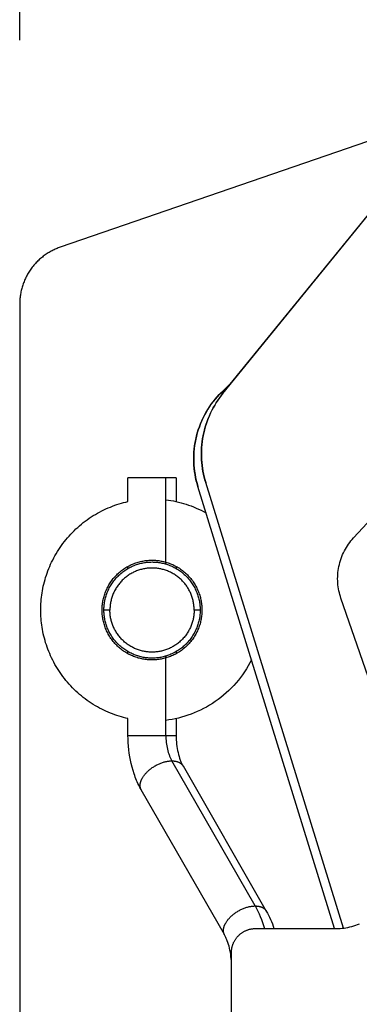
# Model space of a CAD drawing. Header units: millimetres. Extents: x -7950 to -6950, y 4408 to 5408.
# Tile 94 of 111: x -7267 to -7238, y 5146 to 5228. Entities that reach past the tile are written whole.
import ezdxf

# ---------------------------------------------------------------- set-up
doc = ezdxf.new("R2010")
doc.units = ezdxf.units.MM
doc.layers.add('SHOW Mini_Barndoor 002', color=7, linetype='Continuous', true_color=0x000000)
doc.styles.add('Arial Standard', font='txt')
doc.dimstyles.get("Standard").update_dxf_attribs({"dimscale": 10, "dimtxt": 2.5, "dimasz": 3, "dimexe": 1, "dimexo": 0.5, "dimgap": 0.8, "dimtad": 1, "dimtoh": 1, "dimzin": 1, "dimdsep": 46, "dimtxsty": 'Arial Standard', "dimblk": 'OPEN90', "dimcen": 2.5, "dimadec": 1, "dimazin": 1, "dimtfac": 1, "dimtdec": 4, "dimtix": 1, "dimtofl": 0, "dimtmove": 1, "dimatfit": 3, "dimldrblk": 'OPEN90', "dimfxl": 1, "dimtolj": 1, "dimtzin": 1, "dimarcsym": 0})

# ---------------------------------------------------------------- blocks, each defined once
blk = doc.blocks.new('*D4')
at = {"layer": 'Defpoints', "color": 0}
for p in [(-7056.051, 5313.659), (-7266.551, 5219.989), (-7056.051, 5219.989)]:
    blk.add_point(p, dxfattribs=at)
at = {"layer": 'SHOW Mini_Barndoor 002', "color": 0, "lineweight": -2}
for p, q in [((-7266.551, 5225.989), (-7266.551, 5316.659)), ((-7056.051, 5225.989), (-7056.051, 5316.659)), ((-7260.551, 5313.659), (-7062.051, 5313.659))]:
    blk.add_line(p, q, dxfattribs=at)
at = {"layer": 'SHOW Mini_Barndoor 002', "color": 0}
for points in [[(-7260.551, 5314.659), (-7260.551, 5312.659), (-7266.551, 5313.659)], [(-7062.051, 5312.659), (-7062.051, 5314.659), (-7056.051, 5313.659)]]:
    blk.add_solid(points, dxfattribs=at)
at = {"layer": 'SHOW Mini_Barndoor 002', "color": 0, "insert": (-7161.301, 5320.654), "char_height": 9, "attachment_point": 5, "style": 'Arial Standard'}
blk.add_mtext('\\A1;210.50', dxfattribs=at)

msp = doc.modelspace()

# ---------------------------------------------------------------- linework, layer by layer
at = {"layer": 'SHOW Mini_Barndoor 002', "color": 18, "lineweight": -3, "true_color": 0x000000}
for points in [[(-7118.527, 5258.578), (-7263.179, 5208.771)], [(-7249.653, 5196.614), (-7234.718, 5214.968)], [(-7249.653, 5196.597), (-7234.718, 5214.951)], [(-7263.179, 5208.771), (-7263.264, 5208.741), (-7263.35, 5208.708), (-7263.435, 5208.675), (-7263.521, 5208.639), (-7263.606, 5208.601), (-7263.691, 5208.562), (-7263.775, 5208.521), (-7263.859, 5208.478), (-7263.943, 5208.434), (-7264.026, 5208.388), (-7264.109, 5208.339), (-7264.191, 5208.289), (-7264.272, 5208.238), (-7264.353, 5208.184), (-7264.433, 5208.129), (-7264.512, 5208.072), (-7264.59, 5208.014), (-7264.667, 5207.953), (-7264.743, 5207.891), (-7264.818, 5207.828), (-7264.893, 5207.763), (-7264.965, 5207.696), (-7265.037, 5207.627), (-7265.108, 5207.557), (-7265.177, 5207.486), (-7265.245, 5207.413), (-7265.311, 5207.339), (-7265.376, 5207.263), (-7265.44, 5207.186), (-7265.502, 5207.107), (-7265.562, 5207.028), (-7265.621, 5206.947), (-7265.679, 5206.865), (-7265.734, 5206.782), (-7265.788, 5206.698), (-7265.84, 5206.612), (-7265.891, 5206.526), (-7265.939, 5206.439), (-7265.986, 5206.351), (-7266.031, 5206.263), (-7266.074, 5206.173), (-7266.116, 5206.083), (-7266.155, 5205.992), (-7266.193, 5205.901), (-7266.228, 5205.809), (-7266.262, 5205.717), (-7266.294, 5205.624), (-7266.324, 5205.531), (-7266.352, 5205.438), (-7266.378, 5205.345), (-7266.403, 5205.251), (-7266.425, 5205.157), (-7266.445, 5205.064), (-7266.464, 5204.97), (-7266.481, 5204.876), (-7266.496, 5204.782), (-7266.509, 5204.689), (-7266.52, 5204.596), (-7266.53, 5204.503), (-7266.537, 5204.41), (-7266.543, 5204.318), (-7266.547, 5204.226), (-7266.55, 5204.134), (-7266.551, 5204.043)], [(-7266.551, 5204.043), (-7266.551, 5023.113)], [(-7249.79, 5196.687), (-7248.753, 5197.719)], [(-7249.79, 5196.705), (-7249.966, 5196.523), (-7250.139, 5196.334), (-7250.306, 5196.138), (-7250.467, 5195.935), (-7250.623, 5195.725), (-7250.773, 5195.509), (-7250.916, 5195.286), (-7251.053, 5195.058), (-7251.182, 5194.824), (-7251.303, 5194.584), (-7251.417, 5194.34), (-7251.522, 5194.091), (-7251.619, 5193.838), (-7251.707, 5193.581), (-7251.786, 5193.322), (-7251.857, 5193.059), (-7251.918, 5192.794), (-7251.969, 5192.527), (-7252.012, 5192.259), (-7252.045, 5191.99), (-7252.068, 5191.721), (-7252.083, 5191.452), (-7252.087, 5191.184), (-7252.083, 5190.917), (-7252.07, 5190.651), (-7252.048, 5190.387), (-7252.017, 5190.126), (-7251.977, 5189.867), (-7251.93, 5189.612), (-7251.874, 5189.361), (-7251.81, 5189.113), (-7251.74, 5188.87)], [(-7251.74, 5188.852), (-7251.81, 5189.096), (-7251.874, 5189.343), (-7251.93, 5189.595), (-7251.977, 5189.85), (-7252.017, 5190.108), (-7252.048, 5190.37), (-7252.07, 5190.633), (-7252.083, 5190.899), (-7252.087, 5191.166), (-7252.083, 5191.435), (-7252.068, 5191.704), (-7252.045, 5191.973), (-7252.012, 5192.242), (-7251.969, 5192.51), (-7251.918, 5192.777), (-7251.857, 5193.041), (-7251.786, 5193.304), (-7251.707, 5193.564), (-7251.619, 5193.821), (-7251.522, 5194.074), (-7251.417, 5194.322), (-7251.303, 5194.567), (-7251.182, 5194.806), (-7251.053, 5195.04), (-7250.916, 5195.269), (-7250.773, 5195.491), (-7250.623, 5195.708), (-7250.467, 5195.917), (-7250.306, 5196.12), (-7250.139, 5196.317), (-7249.966, 5196.506), (-7249.79, 5196.687)], [(-7249.79, 5196.705), (-7249.79, 5196.687)], [(-7249.653, 5196.614), (-7249.799, 5196.428), (-7249.941, 5196.237), (-7250.079, 5196.04), (-7250.211, 5195.838), (-7250.337, 5195.631), (-7250.458, 5195.419), (-7250.573, 5195.202), (-7250.681, 5194.981), (-7250.783, 5194.756), (-7250.879, 5194.527), (-7250.967, 5194.294), (-7251.049, 5194.059), (-7251.123, 5193.82), (-7251.19, 5193.579), (-7251.249, 5193.336), (-7251.3, 5193.09), (-7251.344, 5192.844), (-7251.38, 5192.596), (-7251.409, 5192.347), (-7251.429, 5192.098), (-7251.442, 5191.849), (-7251.447, 5191.6), (-7251.444, 5191.352), (-7251.434, 5191.105), (-7251.416, 5190.86), (-7251.39, 5190.616), (-7251.358, 5190.374), (-7251.318, 5190.134), (-7251.271, 5189.898), (-7251.218, 5189.664), (-7251.157, 5189.433), (-7251.091, 5189.206)], [(-7251.091, 5189.189), (-7251.157, 5189.416), (-7251.218, 5189.646), (-7251.271, 5189.88), (-7251.318, 5190.117), (-7251.358, 5190.356), (-7251.39, 5190.598), (-7251.416, 5190.842), (-7251.434, 5191.088), (-7251.444, 5191.335), (-7251.447, 5191.583), (-7251.442, 5191.832), (-7251.429, 5192.081), (-7251.409, 5192.33), (-7251.38, 5192.578), (-7251.344, 5192.826), (-7251.3, 5193.073), (-7251.249, 5193.318), (-7251.19, 5193.561), (-7251.123, 5193.803), (-7251.049, 5194.041), (-7250.967, 5194.277), (-7250.879, 5194.509), (-7250.783, 5194.738), (-7250.681, 5194.964), (-7250.573, 5195.185), (-7250.458, 5195.401), (-7250.337, 5195.613), (-7250.211, 5195.82), (-7250.079, 5196.023), (-7249.941, 5196.219), (-7249.799, 5196.411), (-7249.653, 5196.597)], [(-7249.653, 5196.597), (-7249.653, 5196.614)], [(-7238.804, 5184.577), (-7237.266, 5186.217), (-7235.693, 5187.825), (-7234.086, 5189.398), (-7232.446, 5190.936)], [(-7254.404, 5189.578), (-7257.551, 5189.578), (-7257.551, 5189.578)], [(-7257.551, 5187.61), (-7257.551, 5189.578)], [(-7253.551, 5189.578), (-7253.551, 5189.578), (-7253.551, 5189.578), (-7253.551, 5189.578), (-7253.552, 5189.578), (-7253.554, 5189.578), (-7253.564, 5189.578), (-7253.606, 5189.578), (-7253.777, 5189.578), (-7254.404, 5189.578)], [(-7254.404, 5182.41), (-7254.404, 5189.578)], [(-7253.551, 5189.578), (-7253.551, 5187.61)], [(-7251.74, 5188.87), (-7251.74, 5188.852)], [(-7240.375, 5152.078), (-7251.74, 5188.852)], [(-7251.091, 5189.206), (-7251.091, 5189.189)], [(-7239.641, 5152.114), (-7251.091, 5189.189)], [(-7254.404, 5187.757), (-7254.195, 5187.728), (-7253.986, 5187.695), (-7253.775, 5187.656), (-7253.565, 5187.613), (-7253.354, 5187.564), (-7253.143, 5187.509), (-7252.931, 5187.45), (-7252.72, 5187.385), (-7252.51, 5187.314), (-7252.3, 5187.238), (-7252.091, 5187.157), (-7251.883, 5187.07), (-7251.676, 5186.978), (-7251.47, 5186.88), (-7251.266, 5186.776), (-7251.064, 5186.668)], [(-7257.551, 5169.547), (-7257.734, 5169.59), (-7257.918, 5169.636), (-7258.102, 5169.687), (-7258.286, 5169.742), (-7258.469, 5169.801), (-7258.652, 5169.864), (-7258.835, 5169.931), (-7259.017, 5170.002), (-7259.198, 5170.078), (-7259.379, 5170.158), (-7259.558, 5170.241), (-7259.736, 5170.329), (-7259.913, 5170.421), (-7260.088, 5170.518), (-7260.262, 5170.618), (-7260.434, 5170.722), (-7260.604, 5170.831), (-7260.772, 5170.943), (-7260.938, 5171.059), (-7261.101, 5171.179), (-7261.262, 5171.302), (-7261.421, 5171.43), (-7261.577, 5171.561), (-7261.73, 5171.695), (-7261.88, 5171.833), (-7262.027, 5171.974), (-7262.172, 5172.119), (-7262.312, 5172.266), (-7262.45, 5172.417), (-7262.584, 5172.57), (-7262.714, 5172.727), (-7262.841, 5172.886), (-7262.965, 5173.047), (-7263.084, 5173.211), (-7263.2, 5173.377), (-7263.312, 5173.545), (-7263.419, 5173.716), (-7263.523, 5173.888), (-7263.623, 5174.062), (-7263.719, 5174.237), (-7263.81, 5174.414), (-7263.898, 5174.592), (-7263.981, 5174.772), (-7264.06, 5174.952), (-7264.135, 5175.133), (-7264.206, 5175.315), (-7264.273, 5175.498), (-7264.335, 5175.681), (-7264.394, 5175.865), (-7264.448, 5176.049), (-7264.498, 5176.233), (-7264.544, 5176.416), (-7264.587, 5176.6), (-7264.625, 5176.783), (-7264.659, 5176.966), (-7264.69, 5177.149), (-7264.716, 5177.331), (-7264.739, 5177.512), (-7264.758, 5177.692), (-7264.774, 5177.872), (-7264.786, 5178.05), (-7264.794, 5178.227), (-7264.799, 5178.404), (-7264.801, 5178.578), (-7264.799, 5178.753), (-7264.794, 5178.929), (-7264.786, 5179.107), (-7264.774, 5179.285), (-7264.758, 5179.464), (-7264.739, 5179.645), (-7264.716, 5179.826), (-7264.69, 5180.008), (-7264.659, 5180.19), (-7264.625, 5180.373), (-7264.587, 5180.557), (-7264.544, 5180.74), (-7264.498, 5180.924), (-7264.448, 5181.108), (-7264.394, 5181.292), (-7264.335, 5181.475), (-7264.273, 5181.659), (-7264.206, 5181.841), (-7264.135, 5182.023), (-7264.06, 5182.205), (-7263.981, 5182.385), (-7263.898, 5182.564), (-7263.81, 5182.743), (-7263.719, 5182.92), (-7263.623, 5183.095), (-7263.523, 5183.269), (-7263.419, 5183.441), (-7263.312, 5183.611), (-7263.2, 5183.78), (-7263.084, 5183.946), (-7262.965, 5184.11), (-7262.841, 5184.271), (-7262.714, 5184.43), (-7262.584, 5184.586), (-7262.45, 5184.74), (-7262.312, 5184.89), (-7262.172, 5185.038), (-7262.027, 5185.182), (-7261.88, 5185.324), (-7261.73, 5185.462), (-7261.577, 5185.596), (-7261.421, 5185.727), (-7261.262, 5185.854), (-7261.101, 5185.978), (-7260.938, 5186.098), (-7260.772, 5186.214), (-7260.604, 5186.326), (-7260.434, 5186.434), (-7260.262, 5186.539), (-7260.088, 5186.639), (-7259.913, 5186.735), (-7259.736, 5186.827), (-7259.558, 5186.915), (-7259.379, 5186.999), (-7259.198, 5187.079), (-7259.017, 5187.154), (-7258.835, 5187.226), (-7258.652, 5187.293), (-7258.469, 5187.356), (-7258.286, 5187.415), (-7258.102, 5187.47), (-7257.918, 5187.52), (-7257.734, 5187.567), (-7257.551, 5187.61)], [(-7239.844, 5179.557), (-7239.894, 5179.71), (-7239.94, 5179.866), (-7239.981, 5180.024), (-7240.017, 5180.185), (-7240.048, 5180.348), (-7240.074, 5180.513), (-7240.094, 5180.68), (-7240.108, 5180.848), (-7240.117, 5181.017), (-7240.121, 5181.187), (-7240.118, 5181.358), (-7240.109, 5181.529), (-7240.095, 5181.7), (-7240.075, 5181.871), (-7240.049, 5182.041), (-7240.017, 5182.211), (-7239.979, 5182.379), (-7239.935, 5182.546), (-7239.886, 5182.711), (-7239.831, 5182.873), (-7239.771, 5183.034), (-7239.705, 5183.192), (-7239.635, 5183.346), (-7239.559, 5183.498), (-7239.479, 5183.647), (-7239.394, 5183.792), (-7239.305, 5183.933), (-7239.212, 5184.07), (-7239.115, 5184.203), (-7239.015, 5184.332), (-7238.911, 5184.457), (-7238.804, 5184.577)], [(-7255.551, 5174.428), (-7255.643, 5174.429), (-7255.736, 5174.432), (-7255.829, 5174.438), (-7255.924, 5174.445), (-7256.018, 5174.455), (-7256.114, 5174.467), (-7256.21, 5174.481), (-7256.306, 5174.498), (-7256.402, 5174.517), (-7256.499, 5174.538), (-7256.596, 5174.562), (-7256.693, 5174.589), (-7256.789, 5174.618), (-7256.886, 5174.649), (-7256.982, 5174.683), (-7257.078, 5174.72), (-7257.174, 5174.759), (-7257.269, 5174.801), (-7257.363, 5174.845), (-7257.457, 5174.892), (-7257.549, 5174.941), (-7257.641, 5174.993), (-7257.732, 5175.048), (-7257.822, 5175.105), (-7257.91, 5175.164), (-7257.997, 5175.226), (-7258.082, 5175.29), (-7258.166, 5175.356), (-7258.249, 5175.425), (-7258.329, 5175.496), (-7258.408, 5175.569), (-7258.485, 5175.644), (-7258.56, 5175.721), (-7258.633, 5175.8), (-7258.704, 5175.88), (-7258.773, 5175.963), (-7258.839, 5176.047), (-7258.903, 5176.132), (-7258.965, 5176.219), (-7259.024, 5176.307), (-7259.081, 5176.397), (-7259.136, 5176.488), (-7259.188, 5176.58), (-7259.237, 5176.672), (-7259.284, 5176.766), (-7259.328, 5176.86), (-7259.37, 5176.955), (-7259.409, 5177.051), (-7259.446, 5177.147), (-7259.48, 5177.243), (-7259.511, 5177.34), (-7259.54, 5177.436), (-7259.567, 5177.533), (-7259.591, 5177.63), (-7259.612, 5177.727), (-7259.631, 5177.823), (-7259.648, 5177.919), (-7259.662, 5178.015), (-7259.674, 5178.111), (-7259.684, 5178.205), (-7259.691, 5178.3), (-7259.697, 5178.393), (-7259.7, 5178.486), (-7259.701, 5178.578), (-7259.7, 5178.67), (-7259.697, 5178.763), (-7259.691, 5178.857), (-7259.684, 5178.951), (-7259.674, 5179.046), (-7259.662, 5179.141), (-7259.648, 5179.237), (-7259.631, 5179.334), (-7259.612, 5179.43), (-7259.591, 5179.527), (-7259.567, 5179.623), (-7259.54, 5179.72), (-7259.511, 5179.817), (-7259.48, 5179.914), (-7259.446, 5180.01), (-7259.409, 5180.106), (-7259.37, 5180.201), (-7259.328, 5180.296), (-7259.284, 5180.391), (-7259.237, 5180.484), (-7259.188, 5180.577), (-7259.136, 5180.669), (-7259.081, 5180.76), (-7259.024, 5180.849), (-7258.965, 5180.938), (-7258.903, 5181.025), (-7258.839, 5181.11), (-7258.773, 5181.194), (-7258.704, 5181.276), (-7258.633, 5181.357), (-7258.56, 5181.436), (-7258.485, 5181.513), (-7258.408, 5181.588), (-7258.329, 5181.661), (-7258.249, 5181.732), (-7258.166, 5181.8), (-7258.082, 5181.867), (-7257.997, 5181.931), (-7257.91, 5181.993), (-7257.822, 5182.052), (-7257.732, 5182.109), (-7257.641, 5182.163), (-7257.549, 5182.215), (-7257.457, 5182.265), (-7257.363, 5182.312), (-7257.269, 5182.356), (-7257.174, 5182.398), (-7257.078, 5182.437), (-7256.982, 5182.474), (-7256.886, 5182.508), (-7256.789, 5182.539), (-7256.693, 5182.568), (-7256.596, 5182.595), (-7256.499, 5182.619), (-7256.402, 5182.64), (-7256.306, 5182.659), (-7256.21, 5182.676), (-7256.114, 5182.69), (-7256.018, 5182.702), (-7255.924, 5182.712), (-7255.829, 5182.719), (-7255.736, 5182.724), (-7255.643, 5182.727), (-7255.551, 5182.728)], [(-7255.551, 5182.728), (-7255.459, 5182.727), (-7255.366, 5182.724), (-7255.272, 5182.719), (-7255.178, 5182.712), (-7255.083, 5182.702), (-7254.988, 5182.69), (-7254.892, 5182.676), (-7254.796, 5182.659), (-7254.699, 5182.64), (-7254.602, 5182.619), (-7254.506, 5182.595), (-7254.409, 5182.568), (-7254.312, 5182.539), (-7254.215, 5182.508), (-7254.119, 5182.474), (-7254.023, 5182.437), (-7253.928, 5182.398), (-7253.833, 5182.356), (-7253.738, 5182.312), (-7253.645, 5182.265), (-7253.552, 5182.215), (-7253.46, 5182.163), (-7253.369, 5182.109), (-7253.28, 5182.052), (-7253.191, 5181.993), (-7253.104, 5181.931), (-7253.019, 5181.867), (-7252.935, 5181.8), (-7252.853, 5181.732), (-7252.772, 5181.661), (-7252.693, 5181.588), (-7252.616, 5181.513), (-7252.541, 5181.436), (-7252.468, 5181.357), (-7252.397, 5181.276), (-7252.329, 5181.194), (-7252.262, 5181.11), (-7252.198, 5181.025), (-7252.137, 5180.938), (-7252.077, 5180.849), (-7252.02, 5180.76), (-7251.966, 5180.669), (-7251.914, 5180.577), (-7251.864, 5180.484), (-7251.817, 5180.391), (-7251.773, 5180.296), (-7251.731, 5180.201), (-7251.692, 5180.106), (-7251.655, 5180.01), (-7251.621, 5179.914), (-7251.59, 5179.817), (-7251.561, 5179.72), (-7251.534, 5179.623), (-7251.51, 5179.527), (-7251.489, 5179.43), (-7251.47, 5179.334), (-7251.453, 5179.237), (-7251.439, 5179.141), (-7251.427, 5179.046), (-7251.417, 5178.951), (-7251.41, 5178.857), (-7251.405, 5178.763), (-7251.402, 5178.67), (-7251.401, 5178.578), (-7251.402, 5178.486), (-7251.405, 5178.393), (-7251.41, 5178.3), (-7251.417, 5178.205), (-7251.427, 5178.111), (-7251.439, 5178.015), (-7251.453, 5177.919), (-7251.47, 5177.823), (-7251.489, 5177.727), (-7251.51, 5177.63), (-7251.534, 5177.533), (-7251.561, 5177.436), (-7251.59, 5177.34), (-7251.621, 5177.243), (-7251.655, 5177.147), (-7251.692, 5177.051), (-7251.731, 5176.955), (-7251.773, 5176.86), (-7251.817, 5176.766), (-7251.864, 5176.672), (-7251.914, 5176.58), (-7251.966, 5176.488), (-7252.02, 5176.397), (-7252.077, 5176.307), (-7252.137, 5176.219), (-7252.198, 5176.132), (-7252.262, 5176.047), (-7252.329, 5175.963), (-7252.397, 5175.88), (-7252.468, 5175.8), (-7252.541, 5175.721), (-7252.616, 5175.644), (-7252.693, 5175.569), (-7252.772, 5175.496), (-7252.853, 5175.425), (-7252.935, 5175.356), (-7253.019, 5175.29), (-7253.104, 5175.226), (-7253.191, 5175.164), (-7253.28, 5175.105), (-7253.369, 5175.048), (-7253.46, 5174.993), (-7253.552, 5174.941), (-7253.645, 5174.892), (-7253.738, 5174.845), (-7253.833, 5174.801), (-7253.928, 5174.759), (-7254.023, 5174.72), (-7254.119, 5174.683), (-7254.215, 5174.649), (-7254.312, 5174.618), (-7254.409, 5174.589), (-7254.506, 5174.562), (-7254.602, 5174.538), (-7254.699, 5174.517), (-7254.796, 5174.498), (-7254.892, 5174.481), (-7254.988, 5174.467), (-7255.083, 5174.455), (-7255.178, 5174.445), (-7255.272, 5174.438), (-7255.366, 5174.432), (-7255.459, 5174.429), (-7255.551, 5174.428)], [(-7259.551, 5178.578), (-7259.55, 5178.667), (-7259.547, 5178.757), (-7259.542, 5178.847), (-7259.534, 5178.938), (-7259.525, 5179.029), (-7259.514, 5179.121), (-7259.5, 5179.214), (-7259.484, 5179.306), (-7259.466, 5179.399), (-7259.445, 5179.492), (-7259.422, 5179.586), (-7259.396, 5179.679), (-7259.368, 5179.772), (-7259.338, 5179.865), (-7259.305, 5179.958), (-7259.27, 5180.051), (-7259.232, 5180.143), (-7259.192, 5180.234), (-7259.149, 5180.325), (-7259.104, 5180.416), (-7259.056, 5180.505), (-7259.006, 5180.593), (-7258.954, 5180.681), (-7258.899, 5180.767), (-7258.841, 5180.852), (-7258.782, 5180.936), (-7258.72, 5181.019), (-7258.656, 5181.1), (-7258.59, 5181.179), (-7258.522, 5181.257), (-7258.451, 5181.333), (-7258.379, 5181.407), (-7258.305, 5181.479), (-7258.229, 5181.549), (-7258.151, 5181.618), (-7258.072, 5181.684), (-7257.991, 5181.748), (-7257.908, 5181.81), (-7257.825, 5181.869), (-7257.74, 5181.926), (-7257.653, 5181.981), (-7257.566, 5182.034), (-7257.477, 5182.084), (-7257.388, 5182.131), (-7257.298, 5182.177), (-7257.207, 5182.219), (-7257.115, 5182.26), (-7257.023, 5182.298), (-7256.931, 5182.333), (-7256.838, 5182.366), (-7256.745, 5182.396), (-7256.651, 5182.424), (-7256.558, 5182.449), (-7256.465, 5182.473), (-7256.372, 5182.493), (-7256.279, 5182.512), (-7256.186, 5182.528), (-7256.093, 5182.541), (-7256.002, 5182.553), (-7255.91, 5182.562), (-7255.819, 5182.569), (-7255.729, 5182.574), (-7255.639, 5182.577), (-7255.551, 5182.578), (-7255.462, 5182.577), (-7255.372, 5182.574), (-7255.282, 5182.569), (-7255.191, 5182.562), (-7255.1, 5182.553), (-7255.008, 5182.541), (-7254.916, 5182.528), (-7254.823, 5182.512), (-7254.73, 5182.493), (-7254.637, 5182.473), (-7254.543, 5182.449), (-7254.45, 5182.424), (-7254.357, 5182.396), (-7254.264, 5182.366), (-7254.171, 5182.333), (-7254.078, 5182.298), (-7253.986, 5182.26), (-7253.895, 5182.219), (-7253.804, 5182.177), (-7253.713, 5182.131), (-7253.624, 5182.084), (-7253.536, 5182.034), (-7253.448, 5181.981), (-7253.362, 5181.926), (-7253.277, 5181.869), (-7253.193, 5181.81), (-7253.11, 5181.748), (-7253.029, 5181.684), (-7252.95, 5181.618), (-7252.872, 5181.549), (-7252.796, 5181.479), (-7252.722, 5181.407), (-7252.65, 5181.333), (-7252.58, 5181.257), (-7252.511, 5181.179), (-7252.445, 5181.1), (-7252.381, 5181.019), (-7252.319, 5180.936), (-7252.26, 5180.852), (-7252.203, 5180.767), (-7252.148, 5180.681), (-7252.095, 5180.593), (-7252.045, 5180.505), (-7251.998, 5180.416), (-7251.952, 5180.325), (-7251.91, 5180.234), (-7251.869, 5180.143), (-7251.832, 5180.051), (-7251.796, 5179.958), (-7251.763, 5179.865), (-7251.733, 5179.772), (-7251.705, 5179.679), (-7251.68, 5179.586), (-7251.656, 5179.492), (-7251.636, 5179.399), (-7251.617, 5179.306), (-7251.601, 5179.214), (-7251.588, 5179.121), (-7251.576, 5179.029), (-7251.567, 5178.938), (-7251.56, 5178.847), (-7251.555, 5178.757), (-7251.552, 5178.667), (-7251.551, 5178.578)], [(-7252.051, 5178.578), (-7252.052, 5178.656), (-7252.054, 5178.734), (-7252.059, 5178.813), (-7252.065, 5178.893), (-7252.073, 5178.973), (-7252.083, 5179.053), (-7252.095, 5179.134), (-7252.109, 5179.215), (-7252.125, 5179.297), (-7252.143, 5179.378), (-7252.163, 5179.46), (-7252.186, 5179.541), (-7252.21, 5179.623), (-7252.237, 5179.704), (-7252.266, 5179.786), (-7252.296, 5179.867), (-7252.329, 5179.947), (-7252.365, 5180.027), (-7252.402, 5180.107), (-7252.442, 5180.186), (-7252.483, 5180.264), (-7252.527, 5180.342), (-7252.573, 5180.418), (-7252.621, 5180.494), (-7252.671, 5180.568), (-7252.723, 5180.641), (-7252.777, 5180.714), (-7252.833, 5180.784), (-7252.891, 5180.854), (-7252.951, 5180.922), (-7253.013, 5180.988), (-7253.076, 5181.053), (-7253.141, 5181.116), (-7253.207, 5181.178), (-7253.275, 5181.238), (-7253.345, 5181.296), (-7253.415, 5181.352), (-7253.488, 5181.406), (-7253.561, 5181.458), (-7253.635, 5181.508), (-7253.711, 5181.556), (-7253.788, 5181.602), (-7253.865, 5181.646), (-7253.943, 5181.687), (-7254.022, 5181.727), (-7254.102, 5181.764), (-7254.182, 5181.8), (-7254.262, 5181.833), (-7254.343, 5181.864), (-7254.425, 5181.892), (-7254.506, 5181.919), (-7254.588, 5181.943), (-7254.669, 5181.966), (-7254.751, 5181.986), (-7254.832, 5182.004), (-7254.914, 5182.02), (-7254.995, 5182.034), (-7255.076, 5182.046), (-7255.156, 5182.056), (-7255.236, 5182.064), (-7255.316, 5182.07), (-7255.395, 5182.075), (-7255.473, 5182.077), (-7255.551, 5182.078), (-7255.628, 5182.077), (-7255.707, 5182.075), (-7255.786, 5182.07), (-7255.865, 5182.064), (-7255.945, 5182.056), (-7256.026, 5182.046), (-7256.106, 5182.034), (-7256.188, 5182.02), (-7256.269, 5182.004), (-7256.35, 5181.986), (-7256.432, 5181.966), (-7256.514, 5181.943), (-7256.595, 5181.919), (-7256.677, 5181.892), (-7256.758, 5181.864), (-7256.839, 5181.833), (-7256.92, 5181.8), (-7257, 5181.764), (-7257.079, 5181.727), (-7257.158, 5181.687), (-7257.236, 5181.646), (-7257.314, 5181.602), (-7257.39, 5181.556), (-7257.466, 5181.508), (-7257.54, 5181.458), (-7257.614, 5181.406), (-7257.686, 5181.352), (-7257.757, 5181.296), (-7257.826, 5181.238), (-7257.894, 5181.178), (-7257.961, 5181.116), (-7258.026, 5181.053), (-7258.089, 5180.988), (-7258.15, 5180.922), (-7258.21, 5180.854), (-7258.268, 5180.784), (-7258.324, 5180.714), (-7258.378, 5180.641), (-7258.43, 5180.568), (-7258.48, 5180.494), (-7258.528, 5180.418), (-7258.574, 5180.342), (-7258.618, 5180.264), (-7258.66, 5180.186), (-7258.699, 5180.107), (-7258.737, 5180.027), (-7258.772, 5179.947), (-7258.805, 5179.867), (-7258.836, 5179.786), (-7258.865, 5179.704), (-7258.891, 5179.623), (-7258.916, 5179.541), (-7258.938, 5179.46), (-7258.958, 5179.378), (-7258.976, 5179.297), (-7258.992, 5179.215), (-7259.006, 5179.134), (-7259.018, 5179.053), (-7259.028, 5178.973), (-7259.037, 5178.893), (-7259.043, 5178.813), (-7259.047, 5178.734), (-7259.05, 5178.656), (-7259.051, 5178.578)], [(-7257.551, 5182.042), (-7257.551, 5182.215)], [(-7253.551, 5182.215), (-7253.551, 5182.042)], [(-7233.7, 5161.85), (-7239.844, 5179.557)], [(-7259.051, 5178.578), (-7259.551, 5178.578)], [(-7251.551, 5178.578), (-7251.552, 5178.49), (-7251.555, 5178.4), (-7251.56, 5178.31), (-7251.567, 5178.219), (-7251.576, 5178.128), (-7251.588, 5178.036), (-7251.601, 5177.943), (-7251.617, 5177.851), (-7251.636, 5177.758), (-7251.656, 5177.664), (-7251.68, 5177.571), (-7251.705, 5177.478), (-7251.733, 5177.384), (-7251.763, 5177.291), (-7251.796, 5177.199), (-7251.832, 5177.106), (-7251.869, 5177.014), (-7251.91, 5176.922), (-7251.952, 5176.831), (-7251.998, 5176.741), (-7252.045, 5176.652), (-7252.095, 5176.563), (-7252.148, 5176.476), (-7252.203, 5176.39), (-7252.26, 5176.304), (-7252.319, 5176.221), (-7252.381, 5176.138), (-7252.445, 5176.057), (-7252.511, 5175.978), (-7252.58, 5175.9), (-7252.65, 5175.824), (-7252.722, 5175.75), (-7252.796, 5175.678), (-7252.872, 5175.607), (-7252.95, 5175.539), (-7253.029, 5175.473), (-7253.11, 5175.409), (-7253.193, 5175.347), (-7253.277, 5175.288), (-7253.362, 5175.23), (-7253.448, 5175.175), (-7253.536, 5175.123), (-7253.624, 5175.073), (-7253.713, 5175.025), (-7253.804, 5174.98), (-7253.895, 5174.937), (-7253.986, 5174.897), (-7254.078, 5174.859), (-7254.171, 5174.824), (-7254.264, 5174.791), (-7254.357, 5174.761), (-7254.45, 5174.733), (-7254.543, 5174.707), (-7254.637, 5174.684), (-7254.73, 5174.663), (-7254.823, 5174.645), (-7254.916, 5174.629), (-7255.008, 5174.615), (-7255.1, 5174.604), (-7255.191, 5174.595), (-7255.282, 5174.587), (-7255.372, 5174.582), (-7255.462, 5174.579), (-7255.551, 5174.578), (-7255.639, 5174.579), (-7255.729, 5174.582), (-7255.819, 5174.587), (-7255.91, 5174.595), (-7256.002, 5174.604), (-7256.093, 5174.615), (-7256.186, 5174.629), (-7256.279, 5174.645), (-7256.372, 5174.663), (-7256.465, 5174.684), (-7256.558, 5174.707), (-7256.651, 5174.733), (-7256.745, 5174.761), (-7256.838, 5174.791), (-7256.931, 5174.824), (-7257.023, 5174.859), (-7257.115, 5174.897), (-7257.207, 5174.937), (-7257.298, 5174.98), (-7257.388, 5175.025), (-7257.477, 5175.073), (-7257.566, 5175.123), (-7257.653, 5175.175), (-7257.74, 5175.23), (-7257.825, 5175.288), (-7257.908, 5175.347), (-7257.991, 5175.409), (-7258.072, 5175.473), (-7258.151, 5175.539), (-7258.229, 5175.607), (-7258.305, 5175.678), (-7258.379, 5175.75), (-7258.451, 5175.824), (-7258.522, 5175.9), (-7258.59, 5175.978), (-7258.656, 5176.057), (-7258.72, 5176.138), (-7258.782, 5176.221), (-7258.841, 5176.304), (-7258.899, 5176.39), (-7258.954, 5176.476), (-7259.006, 5176.563), (-7259.056, 5176.652), (-7259.104, 5176.741), (-7259.149, 5176.831), (-7259.192, 5176.922), (-7259.232, 5177.014), (-7259.27, 5177.106), (-7259.305, 5177.199), (-7259.338, 5177.291), (-7259.368, 5177.384), (-7259.396, 5177.478), (-7259.422, 5177.571), (-7259.445, 5177.664), (-7259.466, 5177.758), (-7259.484, 5177.851), (-7259.5, 5177.943), (-7259.514, 5178.036), (-7259.525, 5178.128), (-7259.534, 5178.219), (-7259.542, 5178.31), (-7259.547, 5178.4), (-7259.55, 5178.49), (-7259.551, 5178.578)], [(-7252.051, 5178.578), (-7252.052, 5178.501), (-7252.054, 5178.422), (-7252.059, 5178.343), (-7252.065, 5178.264), (-7252.073, 5178.184), (-7252.083, 5178.103), (-7252.095, 5178.023), (-7252.109, 5177.941), (-7252.125, 5177.86), (-7252.143, 5177.779), (-7252.163, 5177.697), (-7252.186, 5177.615), (-7252.21, 5177.534), (-7252.237, 5177.452), (-7252.266, 5177.371), (-7252.296, 5177.29), (-7252.329, 5177.209), (-7252.365, 5177.129), (-7252.402, 5177.05), (-7252.442, 5176.971), (-7252.483, 5176.893), (-7252.527, 5176.815), (-7252.573, 5176.739), (-7252.621, 5176.663), (-7252.671, 5176.589), (-7252.723, 5176.515), (-7252.777, 5176.443), (-7252.833, 5176.372), (-7252.891, 5176.303), (-7252.951, 5176.235), (-7253.013, 5176.168), (-7253.076, 5176.103), (-7253.141, 5176.04), (-7253.207, 5175.979), (-7253.275, 5175.919), (-7253.345, 5175.861), (-7253.415, 5175.805), (-7253.488, 5175.751), (-7253.561, 5175.699), (-7253.635, 5175.649), (-7253.711, 5175.601), (-7253.788, 5175.555), (-7253.865, 5175.511), (-7253.943, 5175.469), (-7254.022, 5175.43), (-7254.102, 5175.392), (-7254.182, 5175.357), (-7254.262, 5175.324), (-7254.343, 5175.293), (-7254.425, 5175.264), (-7254.506, 5175.238), (-7254.588, 5175.213), (-7254.669, 5175.191), (-7254.751, 5175.171), (-7254.832, 5175.153), (-7254.914, 5175.137), (-7254.995, 5175.123), (-7255.076, 5175.111), (-7255.156, 5175.101), (-7255.236, 5175.093), (-7255.316, 5175.086), (-7255.395, 5175.082), (-7255.473, 5175.079), (-7255.551, 5175.078), (-7255.628, 5175.079), (-7255.707, 5175.082), (-7255.786, 5175.086), (-7255.865, 5175.093), (-7255.945, 5175.101), (-7256.026, 5175.111), (-7256.106, 5175.123), (-7256.188, 5175.137), (-7256.269, 5175.153), (-7256.35, 5175.171), (-7256.432, 5175.191), (-7256.514, 5175.213), (-7256.595, 5175.238), (-7256.677, 5175.264), (-7256.758, 5175.293), (-7256.839, 5175.324), (-7256.92, 5175.357), (-7257, 5175.392), (-7257.079, 5175.43), (-7257.158, 5175.469), (-7257.236, 5175.511), (-7257.314, 5175.555), (-7257.39, 5175.601), (-7257.466, 5175.649), (-7257.54, 5175.699), (-7257.614, 5175.751), (-7257.686, 5175.805), (-7257.757, 5175.861), (-7257.826, 5175.919), (-7257.894, 5175.979), (-7257.961, 5176.04), (-7258.026, 5176.103), (-7258.089, 5176.168), (-7258.15, 5176.235), (-7258.21, 5176.303), (-7258.268, 5176.372), (-7258.324, 5176.443), (-7258.378, 5176.515), (-7258.43, 5176.589), (-7258.48, 5176.663), (-7258.528, 5176.739), (-7258.574, 5176.815), (-7258.618, 5176.893), (-7258.66, 5176.971), (-7258.699, 5177.05), (-7258.737, 5177.129), (-7258.772, 5177.209), (-7258.805, 5177.29), (-7258.836, 5177.371), (-7258.865, 5177.452), (-7258.891, 5177.534), (-7258.916, 5177.615), (-7258.938, 5177.697), (-7258.958, 5177.779), (-7258.976, 5177.86), (-7258.992, 5177.941), (-7259.006, 5178.023), (-7259.018, 5178.103), (-7259.028, 5178.184), (-7259.037, 5178.264), (-7259.043, 5178.343), (-7259.047, 5178.422), (-7259.05, 5178.501), (-7259.051, 5178.578)], [(-7251.551, 5178.578), (-7252.051, 5178.578)], [(-7257.551, 5174.942), (-7257.551, 5175.114)], [(-7254.404, 5168.149), (-7254.404, 5174.746)], [(-7253.551, 5175.114), (-7253.551, 5174.942)], [(-7247.283, 5174.431), (-7247.414, 5174.178), (-7247.554, 5173.928), (-7247.703, 5173.682), (-7247.859, 5173.44), (-7248.024, 5173.202), (-7248.196, 5172.968), (-7248.376, 5172.74), (-7248.563, 5172.517), (-7248.758, 5172.3), (-7248.959, 5172.089), (-7249.167, 5171.884), (-7249.381, 5171.686), (-7249.601, 5171.495), (-7249.827, 5171.312), (-7250.058, 5171.136), (-7250.294, 5170.967), (-7250.534, 5170.807), (-7250.779, 5170.654), (-7251.027, 5170.51), (-7251.278, 5170.374), (-7251.532, 5170.247), (-7251.789, 5170.128), (-7252.047, 5170.017), (-7252.308, 5169.915), (-7252.569, 5169.822), (-7252.832, 5169.737), (-7253.095, 5169.66), (-7253.357, 5169.592), (-7253.62, 5169.532), (-7253.882, 5169.48), (-7254.143, 5169.436), (-7254.403, 5169.4)], [(-7257.551, 5168.149), (-7257.551, 5169.547)], [(-7253.551, 5169.547), (-7253.551, 5168.149)], [(-7256.462, 5163.648), (-7256.53, 5163.77), (-7256.595, 5163.894), (-7256.658, 5164.019), (-7256.719, 5164.147), (-7256.778, 5164.276), (-7256.835, 5164.407), (-7256.89, 5164.54), (-7256.942, 5164.675), (-7256.993, 5164.811), (-7257.041, 5164.948), (-7257.131, 5165.228), (-7257.212, 5165.513), (-7257.285, 5165.803), (-7257.347, 5166.088), (-7257.401, 5166.376), (-7257.447, 5166.666), (-7257.484, 5166.959), (-7257.513, 5167.255), (-7257.534, 5167.552), (-7257.547, 5167.85), (-7257.551, 5168.149)], [(-7257.551, 5168.149), (-7256.474, 5168.149), (-7254.404, 5168.149)], [(-7254.404, 5168.149), (-7253.777, 5168.149), (-7253.606, 5168.149), (-7253.564, 5168.149), (-7253.554, 5168.149), (-7253.552, 5168.149), (-7253.551, 5168.149), (-7253.551, 5168.149), (-7253.551, 5168.149), (-7253.551, 5168.149)], [(-7254.404, 5168.149), (-7254.402, 5168.005), (-7254.396, 5167.86), (-7254.385, 5167.715), (-7254.371, 5167.57), (-7254.353, 5167.425), (-7254.33, 5167.282), (-7254.303, 5167.141), (-7254.273, 5167.001), (-7254.238, 5166.865), (-7254.199, 5166.732), (-7254.157, 5166.603), (-7254.135, 5166.54), (-7254.112, 5166.478), (-7254.088, 5166.417), (-7254.063, 5166.358), (-7254.037, 5166.299), (-7254.011, 5166.242), (-7253.984, 5166.187), (-7253.957, 5166.132), (-7253.928, 5166.08), (-7253.9, 5166.028)], [(-7253.551, 5168.149), (-7253.548, 5167.963), (-7253.54, 5167.778), (-7253.527, 5167.594), (-7253.51, 5167.412), (-7253.487, 5167.233), (-7253.459, 5167.056), (-7253.427, 5166.884), (-7253.391, 5166.715), (-7253.349, 5166.551), (-7253.304, 5166.393), (-7253.255, 5166.242), (-7253.203, 5166.098), (-7253.176, 5166.029), (-7253.149, 5165.962), (-7253.121, 5165.898), (-7253.093, 5165.835), (-7253.064, 5165.775), (-7253.035, 5165.717), (-7253.005, 5165.662), (-7252.976, 5165.609)], [(-7256.446, 5163.619), (-7256.455, 5163.636), (-7256.465, 5163.654), (-7256.473, 5163.673), (-7256.482, 5163.692), (-7256.489, 5163.711), (-7256.497, 5163.73), (-7256.503, 5163.75), (-7256.509, 5163.77), (-7256.515, 5163.791), (-7256.52, 5163.812), (-7256.525, 5163.833), (-7256.528, 5163.855), (-7256.532, 5163.877), (-7256.534, 5163.899), (-7256.536, 5163.922), (-7256.538, 5163.945), (-7256.539, 5163.968), (-7256.539, 5163.991), (-7256.538, 5164.015), (-7256.537, 5164.039), (-7256.536, 5164.063), (-7256.533, 5164.088), (-7256.53, 5164.112), (-7256.527, 5164.137), (-7256.522, 5164.162), (-7256.517, 5164.188), (-7256.512, 5164.213), (-7256.505, 5164.239), (-7256.499, 5164.265), (-7256.491, 5164.291), (-7256.483, 5164.317), (-7256.474, 5164.343), (-7256.465, 5164.369), (-7256.454, 5164.396), (-7256.444, 5164.422), (-7256.432, 5164.449), (-7256.421, 5164.475), (-7256.408, 5164.502), (-7256.395, 5164.528), (-7256.381, 5164.555), (-7256.352, 5164.608), (-7256.321, 5164.661), (-7256.288, 5164.714), (-7256.252, 5164.766), (-7256.215, 5164.818), (-7256.176, 5164.869), (-7256.135, 5164.919), (-7256.093, 5164.969), (-7256.049, 5165.018), (-7256.004, 5165.066), (-7255.958, 5165.112), (-7255.91, 5165.158), (-7255.862, 5165.203), (-7255.811, 5165.248), (-7255.758, 5165.293), (-7255.704, 5165.337), (-7255.648, 5165.38), (-7255.59, 5165.423), (-7255.531, 5165.465), (-7255.47, 5165.506), (-7255.408, 5165.546), (-7255.345, 5165.585), (-7255.28, 5165.623), (-7255.214, 5165.659), (-7255.148, 5165.694), (-7255.081, 5165.728), (-7255.013, 5165.76), (-7254.944, 5165.791), (-7254.875, 5165.82), (-7254.807, 5165.847), (-7254.738, 5165.872), (-7254.669, 5165.895), (-7254.6, 5165.917), (-7254.532, 5165.937), (-7254.464, 5165.954), (-7254.397, 5165.97), (-7254.331, 5165.984), (-7254.266, 5165.996), (-7254.202, 5166.006), (-7254.138, 5166.014), (-7254.077, 5166.02), (-7254.016, 5166.025), (-7253.957, 5166.027), (-7253.9, 5166.028)], [(-7253.9, 5166.028), (-7253.86, 5166.028), (-7253.821, 5166.026), (-7253.783, 5166.024), (-7253.745, 5166.021), (-7253.707, 5166.018), (-7253.669, 5166.013), (-7253.633, 5166.008), (-7253.597, 5166.001), (-7253.561, 5165.994), (-7253.526, 5165.986), (-7253.492, 5165.977), (-7253.458, 5165.967), (-7253.425, 5165.956), (-7253.393, 5165.945), (-7253.362, 5165.932), (-7253.331, 5165.919), (-7253.302, 5165.905), (-7253.273, 5165.89), (-7253.259, 5165.883), (-7253.245, 5165.875), (-7253.232, 5165.867), (-7253.218, 5165.858), (-7253.205, 5165.85), (-7253.193, 5165.841), (-7253.18, 5165.832), (-7253.168, 5165.823), (-7253.156, 5165.814), (-7253.144, 5165.805), (-7253.132, 5165.795), (-7253.121, 5165.785), (-7253.11, 5165.775), (-7253.099, 5165.765), (-7253.089, 5165.755), (-7253.078, 5165.745), (-7253.068, 5165.734), (-7253.059, 5165.724), (-7253.049, 5165.713), (-7253.04, 5165.702), (-7253.031, 5165.691), (-7253.022, 5165.679), (-7253.014, 5165.668), (-7253.006, 5165.656), (-7252.998, 5165.645), (-7252.99, 5165.633), (-7252.983, 5165.621), (-7252.976, 5165.609)], [(-7246.976, 5153.957), (-7253.9, 5166.028)], [(-7252.976, 5165.609), (-7246.052, 5153.538)], [(-7249.538, 5151.577), (-7256.446, 5163.619)], [(-7249.522, 5151.548), (-7249.532, 5151.565), (-7249.541, 5151.583), (-7249.55, 5151.602), (-7249.558, 5151.62), (-7249.566, 5151.64), (-7249.573, 5151.659), (-7249.58, 5151.679), (-7249.586, 5151.699), (-7249.591, 5151.72), (-7249.596, 5151.741), (-7249.601, 5151.762), (-7249.605, 5151.784), (-7249.608, 5151.806), (-7249.611, 5151.828), (-7249.613, 5151.851), (-7249.614, 5151.873), (-7249.615, 5151.897), (-7249.615, 5151.92), (-7249.615, 5151.944), (-7249.614, 5151.968), (-7249.612, 5151.992), (-7249.609, 5152.017), (-7249.606, 5152.041), (-7249.603, 5152.066), (-7249.599, 5152.091), (-7249.594, 5152.117), (-7249.588, 5152.142), (-7249.582, 5152.168), (-7249.575, 5152.194), (-7249.567, 5152.22), (-7249.559, 5152.246), (-7249.55, 5152.272), (-7249.541, 5152.298), (-7249.531, 5152.325), (-7249.52, 5152.351), (-7249.509, 5152.378), (-7249.497, 5152.404), (-7249.484, 5152.431), (-7249.471, 5152.457), (-7249.458, 5152.484), (-7249.429, 5152.537), (-7249.397, 5152.59), (-7249.364, 5152.643), (-7249.329, 5152.695), (-7249.291, 5152.747), (-7249.252, 5152.798), (-7249.211, 5152.848), (-7249.169, 5152.898), (-7249.125, 5152.947), (-7249.08, 5152.995), (-7249.034, 5153.041), (-7248.987, 5153.087), (-7248.938, 5153.132), (-7248.887, 5153.177), (-7248.835, 5153.222), (-7248.78, 5153.266), (-7248.724, 5153.309), (-7248.667, 5153.352), (-7248.607, 5153.394), (-7248.547, 5153.435), (-7248.484, 5153.475), (-7248.421, 5153.514), (-7248.356, 5153.552), (-7248.291, 5153.588), (-7248.224, 5153.623), (-7248.157, 5153.657), (-7248.089, 5153.689), (-7248.021, 5153.72), (-7247.952, 5153.748), (-7247.883, 5153.776), (-7247.814, 5153.801), (-7247.745, 5153.824), (-7247.676, 5153.846), (-7247.608, 5153.865), (-7247.541, 5153.883), (-7247.474, 5153.899), (-7247.407, 5153.913), (-7247.342, 5153.925), (-7247.278, 5153.935), (-7247.215, 5153.943), (-7247.153, 5153.949), (-7247.092, 5153.954), (-7247.033, 5153.956), (-7246.976, 5153.957)], [(-7246.976, 5153.957), (-7246.937, 5153.957), (-7246.898, 5153.955), (-7246.859, 5153.953), (-7246.821, 5153.95), (-7246.783, 5153.947), (-7246.746, 5153.942), (-7246.709, 5153.936), (-7246.673, 5153.93), (-7246.637, 5153.923), (-7246.602, 5153.915), (-7246.568, 5153.906), (-7246.534, 5153.896), (-7246.502, 5153.885), (-7246.469, 5153.874), (-7246.438, 5153.861), (-7246.408, 5153.848), (-7246.378, 5153.834), (-7246.349, 5153.819), (-7246.335, 5153.811), (-7246.322, 5153.804), (-7246.308, 5153.795), (-7246.295, 5153.787), (-7246.282, 5153.779), (-7246.269, 5153.77), (-7246.256, 5153.761), (-7246.244, 5153.752), (-7246.232, 5153.743), (-7246.22, 5153.734), (-7246.209, 5153.724), (-7246.197, 5153.714), (-7246.186, 5153.704), (-7246.175, 5153.694), (-7246.165, 5153.684), (-7246.155, 5153.674), (-7246.145, 5153.663), (-7246.135, 5153.652), (-7246.125, 5153.642), (-7246.116, 5153.631), (-7246.107, 5153.62), (-7246.099, 5153.608), (-7246.09, 5153.597), (-7246.082, 5153.585), (-7246.074, 5153.574), (-7246.067, 5153.562), (-7246.059, 5153.55), (-7246.052, 5153.538)], [(-7246.976, 5153.957), (-7246.863, 5153.752), (-7246.754, 5153.538), (-7246.65, 5153.314), (-7246.55, 5153.082), (-7246.456, 5152.842), (-7246.367, 5152.595), (-7246.284, 5152.34), (-7246.207, 5152.079)], [(-7246.052, 5153.538), (-7245.958, 5153.368), (-7245.867, 5153.194), (-7245.781, 5153.016), (-7245.699, 5152.835), (-7245.622, 5152.651), (-7245.548, 5152.463), (-7245.479, 5152.272), (-7245.414, 5152.078)], [(-7240.236, 5152.078), (-7240.077, 5152.081), (-7239.916, 5152.089), (-7239.755, 5152.102), (-7239.592, 5152.12), (-7239.43, 5152.144), (-7239.267, 5152.173), (-7239.105, 5152.208), (-7238.942, 5152.249), (-7238.781, 5152.295), (-7238.62, 5152.347), (-7238.461, 5152.404), (-7238.304, 5152.467)], [(-7248.947, 5150.078), (-7248.947, 5150.123), (-7248.945, 5150.168), (-7248.943, 5150.213), (-7248.939, 5150.258), (-7248.934, 5150.304), (-7248.929, 5150.35), (-7248.922, 5150.396), (-7248.914, 5150.442), (-7248.904, 5150.489), (-7248.894, 5150.535), (-7248.883, 5150.582), (-7248.87, 5150.629), (-7248.856, 5150.675), (-7248.841, 5150.722), (-7248.824, 5150.768), (-7248.807, 5150.815), (-7248.788, 5150.861), (-7248.768, 5150.906), (-7248.746, 5150.952), (-7248.724, 5150.997), (-7248.7, 5151.042), (-7248.675, 5151.086), (-7248.648, 5151.13), (-7248.621, 5151.173), (-7248.592, 5151.215), (-7248.563, 5151.257), (-7248.532, 5151.298), (-7248.5, 5151.339), (-7248.467, 5151.379), (-7248.433, 5151.418), (-7248.397, 5151.455), (-7248.361, 5151.493), (-7248.324, 5151.529), (-7248.286, 5151.564), (-7248.247, 5151.598), (-7248.208, 5151.631), (-7248.167, 5151.663), (-7248.126, 5151.694), (-7248.084, 5151.724), (-7248.041, 5151.752), (-7247.998, 5151.78), (-7247.955, 5151.806), (-7247.91, 5151.831), (-7247.866, 5151.855), (-7247.82, 5151.878), (-7247.775, 5151.899), (-7247.729, 5151.919), (-7247.683, 5151.938), (-7247.637, 5151.956), (-7247.591, 5151.972), (-7247.544, 5151.987), (-7247.497, 5152.001), (-7247.451, 5152.014), (-7247.404, 5152.025), (-7247.357, 5152.036), (-7247.311, 5152.045), (-7247.265, 5152.053), (-7247.218, 5152.06), (-7247.172, 5152.066), (-7247.127, 5152.07), (-7247.081, 5152.074), (-7247.036, 5152.076), (-7246.991, 5152.078), (-7246.947, 5152.078)], [(-7246.947, 5152.078), (-7240.236, 5152.078)], [(-7248.947, 5149.007), (-7248.95, 5149.194), (-7248.957, 5149.379), (-7248.97, 5149.563), (-7248.988, 5149.745), (-7249.011, 5149.924), (-7249.038, 5150.101), (-7249.071, 5150.273), (-7249.107, 5150.441), (-7249.149, 5150.606), (-7249.194, 5150.764), (-7249.243, 5150.916), (-7249.295, 5151.059), (-7249.322, 5151.128), (-7249.349, 5151.195), (-7249.377, 5151.26), (-7249.405, 5151.322), (-7249.434, 5151.382), (-7249.463, 5151.44), (-7249.492, 5151.495), (-7249.522, 5151.548)], [(-7248.947, 5077.078), (-7248.947, 5150.078)]]:
    msp.add_lwpolyline(points, dxfattribs=at)

# ---------------------------------------------------------------- dimensions: what is measured, and where the dimension line sits
at = {"layer": 'SHOW Mini_Barndoor 002', "color": 5, "true_color": 0x0000ff}
dim = msp.add_linear_dim(base=(-7056.051, 5313.659), p1=(-7266.551, 5219.989), p2=(-7056.051, 5219.989), dimstyle='Standard', override={"dimscale": 3, "dimtxt": 3, "dimasz": 2, "dimexe": 1, "dimexo": 2, "dimgap": 0.8, "dimtad": 1, "dimtih": 0, "dimtoh": 0, "dimdec": 2, "dimzin": 1, "dimtxsty": 'Arial Standard', "dimsah": 0, "dimcen": 2.5, "dimadec": 1, "dimazin": 1, "dimtix": 0, "dimtmove": 0, "dimtzin": 1}, dxfattribs=at)
dim.commit()
dim.dimension.update_dxf_attribs({"geometry": '*D4', "text_midpoint": (-7161.301, 5320.654)})

doc.saveas('drawing.dxf')
